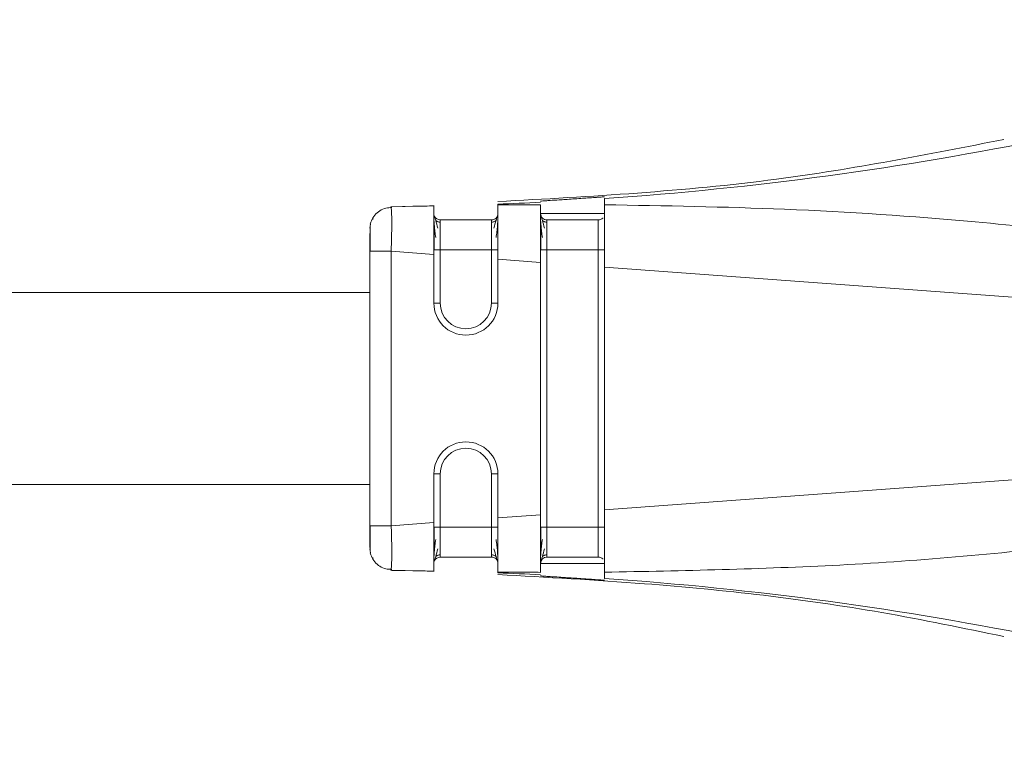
# Model space of a CAD drawing. Header units: millimetres. Extents: x -447 to 1924, y -61 to 422.
# Tile 59 of 62: x 1860 to 1883, y 153 to 171. Entities that reach past the tile are written whole.
import ezdxf

# ---------------------------------------------------------------- set-up
doc = ezdxf.new("R2010")
doc.units = ezdxf.units.MM

# ---------------------------------------------------------------- blocks, each defined once
blk = doc.blocks.new('Drawing View6')
at = {"color": 7, "linetype": 'Continuous', "lineweight": 18}
for p, q in [((117.6, -12.549), (117.6, -12.696)), ((112.591, -12.741), (113.6, -12.722)), ((112.599, -12.761), (112.591, -12.741)), ((112.614, -12.74), (113.11, -12.73)), ((113.606, -12.717), (113.11, -12.73)), ((117.6, -12.9), (116.1, -12.9)), ((112.1, -13.241), (112.118, -13.148)), ((113.75, -13.05), (114.95, -13.05)), ((115.1, -12.976), (115.1, -12.963)), ((116.25, -13.05), (117.45, -13.05)), ((112.1, -20.215), (112.1, -13.785)), ((112.6, -20.215), (112.6, -13.785)), ((112.6, -13.785), (113.6, -13.859)), ((113.6, -13.748), (113.75, -13.748)), ((113.75, -13.748), (113.75, -15)), ((113.75, -13.748), (114.95, -13.748)), ((114.95, -15), (114.95, -13.748)), ((116.1, -13.748), (116.25, -13.748)), ((116.25, -13.748), (116.25, -20.252)), ((116.25, -13.748), (117.45, -13.748)), ((117.45, -20.252), (117.45, -13.748)), ((113.6, -15), (113.6, -13.859)), ((115.1, -15), (115.1, -13.97)), ((115.1, -13.97), (116.1, -14.044)), ((116.1, -19.956), (116.1, -14.044)), ((117.6, -14.155), (132.795, -15.278)), ((117.6, -19.845), (117.6, -14.155)), ((112.1, -14.75), (39.69, -14.75)), ((113.6, -15), (113.75, -15)), ((115.1, -15), (114.95, -15)), ((117.6, -19.845), (132.795, -18.722)), ((113.6, -20.141), (113.6, -19)), ((113.6, -19), (113.75, -19)), ((113.75, -19), (113.75, -20.252)), ((114.95, -20.252), (114.95, -19)), ((115.1, -19), (114.95, -19)), ((115.1, -20.03), (115.1, -19)), ((112.1, -19.25), (39.69, -19.25)), ((115.1, -20.03), (116.1, -19.956)), ((112.1, -20.215), (112.118, -20.215)), ((112.6, -20.215), (113.6, -20.141)), ((113.75, -20.252), (114.95, -20.252)), ((116.25, -20.252), (117.45, -20.252)), ((112.1, -20.759), (112.118, -20.852)), ((112.109, -20.733), (112.109, -20.804)), ((113.75, -20.95), (114.95, -20.95)), ((116.25, -20.95), (117.45, -20.95)), ((116.1, -21.1), (117.6, -21.1)), ((112.591, -21.259), (112.599, -21.239)), ((112.591, -21.259), (113.6, -21.278)), ((113.11, -21.27), (112.614, -21.26)), ((113.11, -21.27), (113.606, -21.283))]:
    blk.add_line(p, q, dxfattribs=at)
at = {"color": 7, "linetype": 'Continuous', "lineweight": 18, "flags": 128}
for points in [[(113.6, -20.252), (113.603, -20.252), (113.611, -20.252), (113.625, -20.252), (113.644, -20.252), (113.667, -20.252), (113.693, -20.252), (113.721, -20.252), (113.75, -20.252)], [(116.1, -20.252), (116.103, -20.252), (116.111, -20.252), (116.125, -20.252), (116.144, -20.252), (116.167, -20.252), (116.193, -20.252), (116.221, -20.252), (116.25, -20.252)]]:
    blk.add_lwpolyline(points, dxfattribs=at)
at = {"color": 7, "linetype": 'Continuous', "lineweight": 18}
for centre, radius, start, end in [((112.142, 66.858), 79.595, 273.93236, 289.08957), ((112.175, 66.577), 79.312, 272.11365, 272.83673), ((116.25, -12.9), 0.15, 179.9972, 270), ((113.75, -12.9), 0.15, 202.2284, 270), ((114.35, -15), 0.75, 180, 0), ((114.35, -15), 0.6, 180, 0), ((114.35, -19), 0.75, 0, 180), ((114.35, -19), 0.6, 0, 180), ((113.75, -21.1), 0.15, 90, 157.6064), ((116.25, -21.1), 0.15, 90, 180), ((112.175, -100.576), 79.311, 87.16326, 87.88636), ((112.142, -100.858), 79.595, 70.91041, 86.06764)]:
    blk.add_arc(centre, radius, start, end, dxfattribs=at)
for points, knots in [([(126.956, -11.165), (125.185, -11.513), (121.268, -12.282), (117.281, -12.501), (115.097, -12.621)], [0, 0, 0, 0, 0.45216, 1, 1, 1, 1]), ([(115.1, -12.681), (115.1, -12.682), (115.1, -12.685), (115.1, -12.695), (115.1, -12.7)], [0, 0, 0, 0, 0.5536399, 1, 1, 1, 1]), ([(117.6, -12.509), (117.59, -12.51), (117.575, -12.51), (117.481, -12.516), (117.37, -12.524), (117.221, -12.535), (117.039, -12.547), (116.863, -12.559), (116.688, -12.571), (116.501, -12.583), (116.341, -12.593), (116.223, -12.601), (116.127, -12.607), (116.111, -12.609), (116.1, -12.609)], [0, 0, 0, 0, 0.1201084, 0.1833772, 0.2486222, 0.3470379, 0.4156022, 0.4969406, 0.5713599, 0.6382175, 0.7488006, 0.8134106, 0.8769066, 1, 1, 1, 1]), ([(112.618, -12.76), (112.57, -12.763), (112.471, -12.767), (112.33, -12.83), (112.207, -12.931), (112.159, -13.024), (112.135, -13.07)], [0, 0, 0, 0, 0.2326117, 0.4841748, 0.7442196, 1, 1, 1, 1]), ([(112.6, -13.785), (112.604, -13.646), (112.613, -13.373), (112.614, -13.028), (112.608, -12.843), (112.602, -12.769), (112.599, -12.762), (112.599, -12.761)], [0, 0, 0, 0, 0.289539, 0.569313, 0.844614, 0.990107, 1, 1, 1, 1]), ([(113.136, -12.73), (113.138, -12.73), (113.141, -12.73), (113.457, -12.724), (113.6, -12.722)], [0, 0, 0, 0, 0.5476621, 1, 1, 1, 1]), ([(113.6, -12.722), (113.6, -12.737), (113.6, -12.768), (113.6, -13.038), (113.6, -13.409), (113.6, -13.709), (113.6, -13.859)], [0, 0, 0, 0, 0.2502548, 0.5000928, 0.7497763, 1, 1, 1, 1]), ([(116.1, -12.693), (115.912, -12.694), (115.579, -12.696), (115.246, -12.699), (115.1, -12.7)], [0, 0, 0, 0, 0.563222, 1, 1, 1, 1]), ([(115.1, -12.7), (115.1, -12.733), (115.1, -12.798), (115.1, -13.096), (115.1, -13.495), (115.1, -13.81), (115.1, -13.97)], [0, 0, 0, 0, 0.256857, 0.499427, 0.744777, 1, 1, 1, 1]), ([(116.1, -12.693), (116.1, -12.735), (116.1, -12.819), (116.1, -13.138), (116.1, -13.56), (116.1, -13.883), (116.1, -14.044)], [0, 0, 0, 0, 0.249034, 0.499186, 0.749184, 1, 1, 1, 1]), ([(132.795, -15.278), (133.321, -15.215), (133.958, -15.137), (134.638, -14.949), (134.819, -14.872), (134.896, -14.814), (134.923, -14.785), (134.939, -14.757), (134.948, -14.726), (134.944, -14.69), (134.923, -14.651), (134.885, -14.61), (134.791, -14.539), (134.594, -14.445), (134.107, -14.275), (133.137, -14.039), (131.423, -13.716), (129.062, -13.377), (125.763, -13.025), (121.909, -12.768), (119.007, -12.719), (117.6, -12.696)], [0, 0, 0, 0, 0.079633, 0.096416, 0.106506, 0.108989, 0.110947, 0.112535, 0.113904, 0.115836, 0.117972, 0.120667, 0.124353, 0.135955, 0.15357, 0.20236, 0.286651, 0.417176, 0.562519, 0.787792, 1, 1, 1, 1]), ([(117.6, -12.696), (117.6, -12.751), (117.6, -12.859), (117.6, -13.098), (117.6, -13.215)], [0, 0, 0, 0, 0.5095325, 1, 1, 1, 1]), ([(112.183, -13.026), (112.165, -13.037), (112.132, -13.056), (112.116, -13.12), (112.108, -13.15)], [0, 0, 0, 0, 0.524709, 1, 1, 1, 1]), ([(113.6, -12.965), (113.6, -12.996), (113.601, -13.059), (113.609, -13.182), (113.623, -13.316), (113.637, -13.412), (113.643, -13.46)], [0, 0, 0, 0, 0.262057, 0.516005, 0.761874, 1, 1, 1, 1]), ([(113.694, -13.244), (113.676, -13.177), (113.649, -13.076), (113.623, -12.99), (113.615, -12.967), (113.611, -12.956)], [0, 0, 0, 0, 0.485154, 0.738623, 1, 1, 1, 1]), ([(113.75, -13.102), (113.741, -13.102), (113.722, -13.101), (113.694, -13.094), (113.667, -13.081), (113.651, -13.068), (113.643, -13.062)], [0, 0, 0, 0, 0.233003, 0.480022, 0.737313, 1, 1, 1, 1]), ([(113.75, -13.05), (113.75, -13.06), (113.75, -13.081), (113.75, -13.243), (113.75, -13.474), (113.75, -13.657), (113.75, -13.748)], [0, 0, 0, 0, 0.250957, 0.500564, 0.749846, 1, 1, 1, 1]), ([(114.95, -13.748), (114.95, -13.657), (114.95, -13.474), (114.95, -13.243), (114.95, -13.081), (114.95, -13.06), (114.95, -13.05)], [0, 0, 0, 0, 0.250154, 0.499436, 0.749043, 1, 1, 1, 1]), ([(115.057, -13.063), (115.049, -13.069), (115.034, -13.082), (115.006, -13.094), (114.978, -13.102), (114.959, -13.103), (114.95, -13.103)], [0, 0, 0, 0, 0.262685, 0.519976, 0.766996, 1, 1, 1, 1]), ([(115.089, -12.956), (115.085, -12.968), (115.077, -12.99), (115.051, -13.077), (115.024, -13.179), (115.006, -13.246)], [0, 0, 0, 0, 0.261424, 0.514828, 1, 1, 1, 1]), ([(115.057, -13.464), (115.064, -13.417), (115.078, -13.32), (115.091, -13.186), (115.099, -13.061), (115.1, -12.998), (115.1, -12.966)], [0, 0, 0, 0, 0.238194, 0.484055, 0.738008, 1, 1, 1, 1]), ([(116.1, -12.965), (116.1, -12.996), (116.101, -13.059), (116.109, -13.182), (116.123, -13.316), (116.137, -13.412), (116.143, -13.46)], [0, 0, 0, 0, 0.262057, 0.516005, 0.761874, 1, 1, 1, 1]), ([(116.194, -13.244), (116.176, -13.177), (116.149, -13.076), (116.123, -12.99), (116.115, -12.967), (116.111, -12.956)], [0, 0, 0, 0, 0.485154, 0.738623, 1, 1, 1, 1]), ([(116.25, -13.102), (116.241, -13.102), (116.222, -13.101), (116.194, -13.094), (116.167, -13.081), (116.151, -13.068), (116.143, -13.062)], [0, 0, 0, 0, 0.233003, 0.480022, 0.737313, 1, 1, 1, 1]), ([(116.25, -13.05), (116.25, -13.06), (116.25, -13.081), (116.25, -13.243), (116.25, -13.474), (116.25, -13.657), (116.25, -13.748)], [0, 0, 0, 0, 0.250957, 0.500564, 0.749846, 1, 1, 1, 1]), ([(117.559, -13.002), (117.558, -13.003), (117.546, -13.021), (117.508, -13.042), (117.469, -13.047), (117.45, -13.05)], [0, 0, 0, 0, 0.0382266, 0.5191133, 1, 1, 1, 1]), ([(117.45, -13.748), (117.45, -13.657), (117.45, -13.474), (117.45, -13.243), (117.45, -13.081), (117.45, -13.06), (117.45, -13.05)], [0, 0, 0, 0, 0.250154, 0.499436, 0.749043, 1, 1, 1, 1]), ([(112.1, -13.785), (112.1, -13.705), (112.1, -13.543), (112.1, -13.425), (112.1, -13.366)], [0, 0, 0, 0, 0.498954, 1, 1, 1, 1]), ([(112.109, -13.361), (112.109, -13.384), (112.108, -13.452), (112.108, -13.603), (112.108, -13.729), (112.108, -13.791)], [0, 0, 0, 0, 0.205255, 0.602522, 1, 1, 1, 1]), ([(112.109, -13.196), (112.109, -13.223), (112.109, -13.264), (112.109, -13.337), (112.109, -13.361)], [0, 0, 0, 0, 0.674154, 1, 1, 1, 1]), ([(113.611, -13.184), (113.611, -13.223), (113.611, -13.301), (113.61, -13.441), (113.61, -13.592), (113.61, -13.696), (113.61, -13.748)], [0, 0, 0, 0, 0.24996, 0.499871, 0.74992, 1, 1, 1, 1]), ([(116.111, -13.184), (116.111, -13.223), (116.111, -13.301), (116.11, -13.441), (116.11, -13.592), (116.11, -13.696), (116.11, -13.748)], [0, 0, 0, 0, 0.24996, 0.499871, 0.74992, 1, 1, 1, 1]), ([(117.6, -13.215), (117.6, -13.355), (117.6, -13.64), (117.6, -13.981), (117.6, -14.155)], [0, 0, 0, 0, 0.489594, 1, 1, 1, 1]), ([(117.6, -21.304), (119.438, -21.268), (123.214, -21.194), (127.898, -20.782), (131.338, -20.3), (133.178, -19.954), (134.207, -19.699), (134.685, -19.517), (134.858, -19.42), (134.926, -19.347), (134.947, -19.303), (134.947, -19.259), (134.926, -19.217), (134.886, -19.177), (134.826, -19.137), (134.676, -19.064), (134.331, -18.962), (133.678, -18.834), (133.129, -18.764), (132.795, -18.722)], [0, 0, 0, 0, 0.277154, 0.569443, 0.709641, 0.801655, 0.852576, 0.869317, 0.879228, 0.882226, 0.884534, 0.88657, 0.888768, 0.891501, 0.895083, 0.899771, 0.916625, 0.949186, 1, 1, 1, 1]), ([(115.1, -20.03), (115.1, -20.19), (115.1, -20.505), (115.1, -20.904), (115.1, -21.202), (115.1, -21.267), (115.1, -21.3)], [0, 0, 0, 0, 0.255216, 0.500584, 0.743135, 1, 1, 1, 1]), ([(116.1, -19.956), (116.1, -20.117), (116.1, -20.44), (116.1, -20.862), (116.1, -21.181), (116.1, -21.265), (116.1, -21.307)], [0, 0, 0, 0, 0.250822, 0.500825, 0.750972, 1, 1, 1, 1]), ([(117.6, -19.845), (117.6, -20.02), (117.6, -20.364), (117.6, -20.65), (117.6, -20.79)], [0, 0, 0, 0, 0.510317, 1, 1, 1, 1]), ([(112.1, -20.727), (112.1, -20.722), (112.1, -20.703), (112.1, -20.581), (112.1, -20.403), (112.1, -20.277), (112.1, -20.215)], [0, 0, 0, 0, 0.12452, 0.464871, 0.733495, 1, 1, 1, 1]), ([(112.108, -20.209), (112.108, -20.271), (112.108, -20.397), (112.108, -20.533), (112.109, -20.59), (112.109, -20.601)], [0, 0, 0, 0, 0.445553, 0.890852, 1, 1, 1, 1]), ([(112.108, -20.209), (112.108, -20.273), (112.108, -20.361), (112.108, -20.439), (112.108, -20.46)], [0, 0, 0, 0, 0.727809, 1, 1, 1, 1]), ([(112.118, -20.215), (112.122, -20.215), (112.136, -20.215), (112.24, -20.215), (112.403, -20.215), (112.534, -20.215), (112.6, -20.215)], [0, 0, 0, 0, 0.152691, 0.435127, 0.717564, 1, 1, 1, 1]), ([(112.599, -21.239), (112.599, -21.238), (112.602, -21.231), (112.608, -21.157), (112.614, -20.972), (112.613, -20.685), (112.607, -20.424), (112.602, -20.285), (112.6, -20.215)], [0, 0, 0, 0, 0.009732, 0.15501, 0.430006, 0.709355, 0.853404, 1, 1, 1, 1]), ([(113.6, -20.141), (113.6, -20.291), (113.6, -20.591), (113.6, -20.962), (113.6, -21.232), (113.6, -21.263), (113.6, -21.278)], [0, 0, 0, 0, 0.250098, 0.499887, 0.749619, 1, 1, 1, 1]), ([(113.61, -20.244), (113.61, -20.297), (113.61, -20.402), (113.61, -20.554), (113.611, -20.696), (113.611, -20.774), (113.611, -20.813)], [0, 0, 0, 0, 0.250249, 0.500316, 0.750202, 1, 1, 1, 1]), ([(113.75, -20.252), (113.75, -20.343), (113.75, -20.526), (113.75, -20.757), (113.75, -20.919), (113.75, -20.94), (113.75, -20.95)], [0, 0, 0, 0, 0.250154, 0.499436, 0.749043, 1, 1, 1, 1]), ([(114.95, -20.95), (114.95, -20.94), (114.95, -20.919), (114.95, -20.757), (114.95, -20.526), (114.95, -20.343), (114.95, -20.252)], [0, 0, 0, 0, 0.250957, 0.500564, 0.749846, 1, 1, 1, 1]), ([(116.11, -20.244), (116.11, -20.297), (116.11, -20.402), (116.11, -20.554), (116.111, -20.696), (116.111, -20.774), (116.111, -20.813)], [0, 0, 0, 0, 0.250249, 0.500316, 0.750202, 1, 1, 1, 1]), ([(116.25, -20.252), (116.25, -20.343), (116.25, -20.526), (116.25, -20.757), (116.25, -20.919), (116.25, -20.94), (116.25, -20.95)], [0, 0, 0, 0, 0.250154, 0.499436, 0.749043, 1, 1, 1, 1]), ([(117.45, -20.95), (117.45, -20.94), (117.45, -20.919), (117.45, -20.757), (117.45, -20.526), (117.45, -20.343), (117.45, -20.252)], [0, 0, 0, 0, 0.250957, 0.500564, 0.749846, 1, 1, 1, 1]), ([(112.109, -20.601), (112.109, -20.639), (112.109, -20.727), (112.109, -20.776), (112.109, -20.804)], [0, 0, 0, 0, 0.430026, 1, 1, 1, 1]), ([(113.643, -20.536), (113.637, -20.584), (113.623, -20.681), (113.609, -20.817), (113.601, -20.942), (113.6, -21.005), (113.6, -21.037)], [0, 0, 0, 0, 0.238318, 0.484229, 0.738103, 1, 1, 1, 1]), ([(113.61, -21.045), (113.615, -21.033), (113.623, -21.011), (113.648, -20.924), (113.676, -20.821), (113.694, -20.754)], [0, 0, 0, 0, 0.261307, 0.514798, 1, 1, 1, 1]), ([(115.006, -20.754), (115.024, -20.821), (115.052, -20.924), (115.077, -21.011), (115.086, -21.034), (115.09, -21.045)], [0, 0, 0, 0, 0.48507, 0.738518, 1, 1, 1, 1]), ([(115.1, -21.037), (115.1, -21.005), (115.099, -20.942), (115.091, -20.817), (115.078, -20.682), (115.064, -20.584), (115.057, -20.536)], [0, 0, 0, 0, 0.261912, 0.51579, 0.761682, 1, 1, 1, 1]), ([(116.143, -20.536), (116.137, -20.584), (116.123, -20.681), (116.109, -20.817), (116.101, -20.942), (116.1, -21.005), (116.1, -21.037)], [0, 0, 0, 0, 0.238318, 0.484229, 0.738103, 1, 1, 1, 1]), ([(116.11, -21.045), (116.115, -21.033), (116.123, -21.011), (116.148, -20.924), (116.176, -20.821), (116.194, -20.754)], [0, 0, 0, 0, 0.261307, 0.514798, 1, 1, 1, 1]), ([(112.108, -20.85), (112.116, -20.88), (112.132, -20.944), (112.165, -20.963), (112.183, -20.974)], [0, 0, 0, 0, 0.475345, 1, 1, 1, 1]), ([(112.135, -20.93), (112.159, -20.976), (112.207, -21.069), (112.33, -21.17), (112.471, -21.233), (112.57, -21.237), (112.618, -21.24)], [0, 0, 0, 0, 0.25578, 0.515825, 0.767388, 1, 1, 1, 1]), ([(112.135, -20.93), (112.159, -20.976), (112.207, -21.069), (112.33, -21.17), (112.461, -21.229), (112.55, -21.234), (112.587, -21.236)], [0, 0, 0, 0, 0.2694513, 0.5433949, 0.8084034, 1, 1, 1, 1]), ([(113.643, -20.937), (113.651, -20.931), (113.667, -20.919), (113.694, -20.906), (113.722, -20.898), (113.741, -20.898), (113.75, -20.897)], [0, 0, 0, 0, 0.262686, 0.519977, 0.766996, 1, 1, 1, 1]), ([(114.95, -20.897), (114.959, -20.898), (114.978, -20.898), (115.006, -20.906), (115.034, -20.918), (115.049, -20.931), (115.057, -20.937)], [0, 0, 0, 0, 0.233001, 0.48002, 0.737312, 1, 1, 1, 1]), ([(116.143, -20.937), (116.151, -20.931), (116.167, -20.919), (116.194, -20.906), (116.222, -20.898), (116.241, -20.898), (116.25, -20.897)], [0, 0, 0, 0, 0.262686, 0.519977, 0.766996, 1, 1, 1, 1]), ([(117.559, -20.998), (117.558, -20.996), (117.546, -20.979), (117.508, -20.958), (117.469, -20.953), (117.45, -20.95)], [0, 0, 0, 0, 0.037139, 0.518569, 1, 1, 1, 1]), ([(117.6, -20.79), (117.6, -20.906), (117.6, -21.142), (117.6, -21.249), (117.6, -21.304)], [0, 0, 0, 0, 0.490542, 1, 1, 1, 1]), ([(113.6, -21.278), (113.457, -21.276), (113.141, -21.27), (113.138, -21.27), (113.136, -21.27)], [0, 0, 0, 0, 0.452351, 1, 1, 1, 1]), ([(115.099, -21.361), (116.244, -21.423), (119.254, -21.587), (123.224, -22.038), (126.006, -22.614), (126.958, -22.811)], [0, 0, 0, 0, 0.287812, 0.75612, 1, 1, 1, 1]), ([(115.1, -21.3), (115.286, -21.301), (115.619, -21.304), (115.952, -21.306), (116.1, -21.307)], [0, 0, 0, 0, 0.556487, 1, 1, 1, 1]), ([(115.1, -21.3), (115.1, -21.306), (115.1, -21.316), (115.1, -21.318), (115.1, -21.319)], [0, 0, 0, 0, 0.566355, 1, 1, 1, 1]), ([(116.1, -21.391), (116.111, -21.391), (116.127, -21.393), (116.223, -21.399), (116.341, -21.407), (116.501, -21.417), (116.688, -21.429), (116.863, -21.441), (117.039, -21.453), (117.221, -21.465), (117.37, -21.476), (117.481, -21.484), (117.575, -21.49), (117.59, -21.49), (117.6, -21.491)], [0, 0, 0, 0, 0.123082, 0.18658, 0.251196, 0.361764, 0.428626, 0.503058, 0.584391, 0.652955, 0.751381, 0.816619, 0.879885, 1, 1, 1, 1]), ([(117.6, -21.304), (117.6, -21.35), (117.6, -21.429), (117.6, -21.444), (117.6, -21.451)], [0, 0, 0, 0, 0.576678, 1, 1, 1, 1])]:
    blk.add_open_spline(points, degree=3, knots=knots, dxfattribs=at)
for points in [[(115.1, -12.9), (115.098, -12.92), (115.093, -12.959), (115.059, -13.009), (115.009, -13.043), (114.97, -13.048), (114.95, -13.05)], [(112.1, -13.785), (112.108, -13.785), (112.123, -13.785), (112.238, -13.785), (112.404, -13.785), (112.535, -13.785), (112.6, -13.785)], [(115.1, -13.748), (115.098, -13.748), (115.093, -13.748), (115.059, -13.748), (115.009, -13.748), (114.97, -13.748), (114.95, -13.748)], [(117.6, -13.748), (117.598, -13.748), (117.593, -13.748), (117.559, -13.748), (117.509, -13.748), (117.47, -13.748), (117.45, -13.748)], [(115.1, -20.252), (115.098, -20.252), (115.093, -20.252), (115.059, -20.252), (115.009, -20.252), (114.97, -20.252), (114.95, -20.252)], [(117.6, -20.252), (117.598, -20.252), (117.593, -20.252), (117.559, -20.252), (117.509, -20.252), (117.47, -20.252), (117.45, -20.252)], [(115.1, -21.1), (115.098, -21.08), (115.093, -21.041), (115.059, -20.991), (115.009, -20.957), (114.97, -20.952), (114.95, -20.95)]]:
    blk.add_open_spline(points, degree=3, dxfattribs=at)

msp = doc.modelspace()

# ---------------------------------------------------------------- block references
at = {"color": 7, "linetype": 'Continuous', "lineweight": 18}
msp.add_blockref('Drawing View6', (1755.954, 179.108), dxfattribs=at)

doc.saveas('drawing.dxf')
